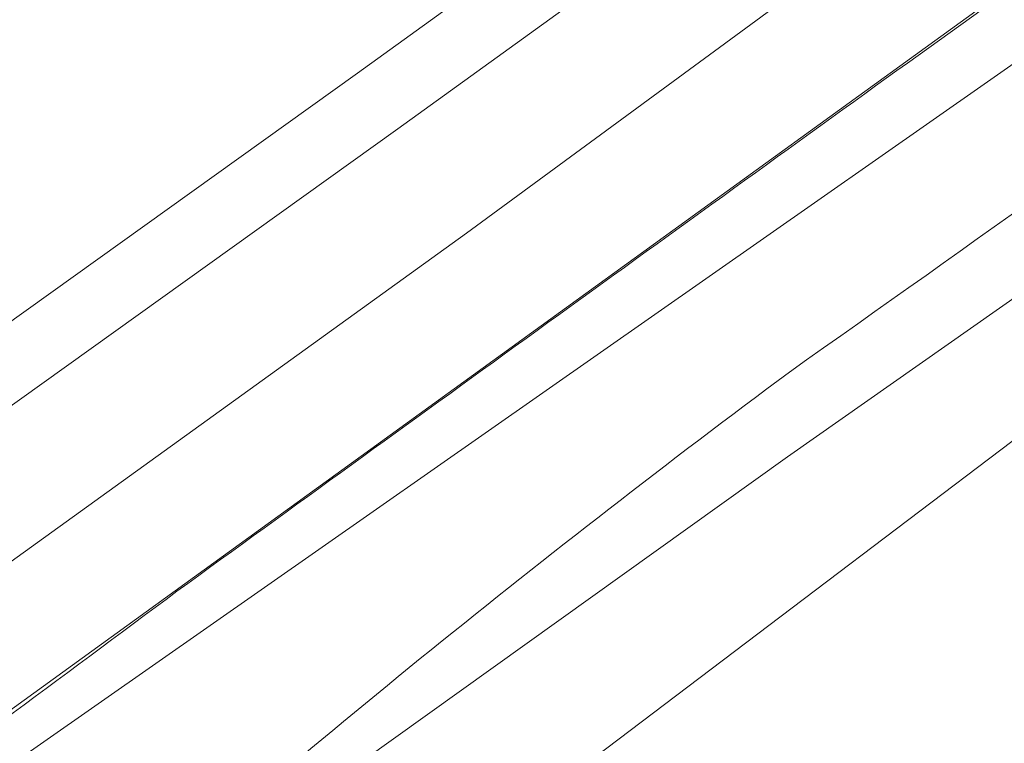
# Model space of a CAD drawing. Header units: metres. Extents: x 237319 to 238937, y 510065 to 511489.
# Tile 89 of 176: x 238017 to 238040, y 510873 to 510890. Entities that reach past the tile are written whole.
import ezdxf

# ---------------------------------------------------------------- set-up
doc = ezdxf.new("R2010")
doc.units = ezdxf.units.M
for name, color, linetype, lineweight in [('B-WE-FV-GELEIDING_WILDRASTER-G', 252, 'Continuous', 18), ('B-WE-GR-BEPLANTING_CULTUUR_BOSPLANTSOEN-GV', 252, 'Continuous', 18), ('B-WE-GR-GROENVOORZIENING-GV', 252, 'Continuous', 18), ('B-WE-KG-GRENS_PERCEEL-GV', 252, 'Continuous', 18), ('B-WE-OG-TERREIN_BEGROEID-GV', 252, 'Continuous', 18), ('B-WE-VH-GESLOTENVERHARDING_ASFALT-GV', 252, 'Continuous', 18), ('B-WE-VH-HALFVERHARDING_GRASBETONSTEEN-GV', 252, 'Continuous', 18)]:
    doc.layers.add(name, color=color, linetype=linetype, lineweight=lineweight)

# ---------------------------------------------------------------- blocks, each defined once
blk = doc.blocks.new('brk-2025')
at = {"layer": 'B-WE-KG-GRENS_PERCEEL-GV', "flags": 128}
for points in [[(238008.479, 510866.606), (238064.227, 510905.568), (238053.149, 510928.524), (237864.024, 510791.516)], [(237984.549, 510843.585), (238034.938, 510879.617), (238049.697, 510889.958), (238067.104, 510902.853), (238064.227, 510905.568), (238008.479, 510866.606)], [(238136.51, 510810.7), (238078.696, 510889.922), (238073.786, 510895.821), (238071.017, 510899.16), (238068.573, 510901.466), (237820.655, 510713.893)]]:
    blk.add_lwpolyline(points, dxfattribs=at)
blk.add_lwpolyline([(237815.434, 510721.026), (237820.655, 510713.893), (238068.573, 510901.466), (238067.104, 510902.853), (238049.697, 510889.958), (238034.938, 510879.617), (237984.549, 510843.585), (237872.762, 510763.63), (237854.973, 510750.87), (237847.853, 510745.629)], close=True, dxfattribs=at)
blk = doc.blocks.new('bgt-2025')
at = {"layer": 'B-WE-FV-GELEIDING_WILDRASTER-G', "flags": 128}
blk.add_lwpolyline([(237812.869, 510725.086), (237815.671, 510725.496), (237834.072, 510740.066), (237848.256, 510751.215), (237880.259, 510775.12), (237913.844, 510799.376), (237955.01, 510829.107), (237996.84, 510859.265), (238036.375, 510887.867), (238076.613, 510916.966), (238119.207, 510947.7), (238159.527, 510976.75), (238195.224, 511002.572)], dxfattribs=at)
at = {"layer": 'B-WE-GR-BEPLANTING_CULTUUR_BOSPLANTSOEN-GV'}
for points in [[(238060.267, 510899.899, -0.006289), (238034.984, 510881.59)], [(238034.984, 510881.59, 0.020931), (238018.554, 510868.302)]]:
    blk.add_lwpolyline(points, format="xyb", dxfattribs=at)
at = {"layer": 'B-WE-GR-GROENVOORZIENING-GV', "flags": 128}
for points in [[(238180.127, 510998.626), (238166.714, 510988.927), (238154.314, 510979.947), (238139.922, 510969.554), (238126.269, 510959.658), (238123.203, 510957.299), (238121.103, 510955.042), (238120.705, 510954.633), (238119.559, 510955.75), (238117.367, 510953.5), (238111.262, 510947.481), (238099.194, 510938.546), (238090.225, 510932.351), (238083.397, 510928.526), (238078.75, 510926.024), (238079.508, 510924.616), (238071.775, 510920.453), (238069.354, 510918.65), (238054.919, 510908.359), (238039.978, 510897.454), (238025.846, 510887.259), (238010.961, 510876.609), (238005.256, 510872.356)], [(237993.854, 510860.63), (238027.448, 510884.83), (238059.678, 510908.47), (238065.383, 510912.63), (238071.492, 510917.37), (238074.877, 510919.37), (238076.892, 510920.35), (238078.877, 510921.72), (238083.263, 510925.27), (238084.186, 510926.08), (238086.195, 510927.23), (238089.671, 510929.32), (238097.434, 510935.27), (238123.881, 510954.22), (238153.551, 510975.35), (238166.721, 510984.78), (238187.777, 511000.144)], [(238187.777, 511000.144), (238166.721, 510984.78), (238153.551, 510975.35), (238123.881, 510954.22), (238097.434, 510935.27), (238089.671, 510929.32), (238086.195, 510927.23), (238084.186, 510926.08), (238083.263, 510925.27), (238078.877, 510921.72), (238076.892, 510920.35), (238074.877, 510919.37), (238071.492, 510917.37), (238065.383, 510912.63), (238059.678, 510908.47), (238027.448, 510884.83), (237993.854, 510860.63), (237961.428, 510836.99), (237939.798, 510821.46), (237923.766, 510809.78), (237912.415, 510801.726), (237913.993, 510799.54)]]:
    blk.add_lwpolyline(points, dxfattribs=at)
at = {"layer": 'B-WE-GR-GROENVOORZIENING-GV'}
for points in [[(238036.994, 510888.259, -0.001278), (238052.921, 510899.599)], [(238020.696, 510876.481, -0.000497), (238036.994, 510888.259)], [(238004.33, 510864.507, 0.004597), (238020.696, 510876.481)]]:
    blk.add_lwpolyline(points, format="xyb", dxfattribs=at)
at = {"layer": 'B-WE-OG-TERREIN_BEGROEID-GV'}
for points in [[(238034.984, 510881.59, 0.006289), (238060.267, 510899.899)], [(238052.921, 510899.599, 0.001278), (238036.994, 510888.259)], [(238036.994, 510888.259, 0.000497), (238020.696, 510876.481)], [(238018.554, 510868.302, -0.020931), (238034.984, 510881.59)], [(238020.696, 510876.481, -0.004597), (238004.33, 510864.507)]]:
    blk.add_lwpolyline(points, format="xyb", dxfattribs=at)
at = {"layer": 'B-WE-VH-GESLOTENVERHARDING_ASFALT-GV', "flags": 128}
blk.add_lwpolyline([(237989.229, 510862.779), (238004.31, 510873.646), (238010.017, 510877.901), (238024.912, 510888.558), (238039.038, 510898.749), (238053.983, 510909.657), (238068.412, 510919.943), (238070.913, 510921.806), (238122.122, 510958.486), (238125.312, 510960.94), (238138.984, 510970.85), (238153.376, 510981.244), (238165.776, 510990.223), (238179.19, 510999.923), (238192.933, 511009.835)], dxfattribs=at)
at = {"layer": 'B-WE-VH-HALFVERHARDING_GRASBETONSTEEN-GV', "flags": 128}
blk.add_lwpolyline([(238005.256, 510872.356), (238010.961, 510876.609), (238025.846, 510887.259), (238039.978, 510897.454), (238054.919, 510908.359), (238069.354, 510918.65), (238071.775, 510920.453), (238079.508, 510924.616), (238078.75, 510926.024), (238070.913, 510921.806), (238068.412, 510919.943), (238053.983, 510909.657), (238039.038, 510898.749), (238024.912, 510888.558), (238010.017, 510877.901), (238004.31, 510873.646), (237989.229, 510862.779)], dxfattribs=at)
at = {"layer": 'B-WE-KG-GRENS_PERCEEL-GV'}
blk.add_blockref('brk-2025', (0, 0), dxfattribs=at)

msp = doc.modelspace()

# ---------------------------------------------------------------- block references
at = {"layer": 'B-WE-FV-GELEIDING_WILDRASTER-G'}
msp.add_blockref('bgt-2025', (0, 0), dxfattribs=at)

doc.saveas('drawing.dxf')
